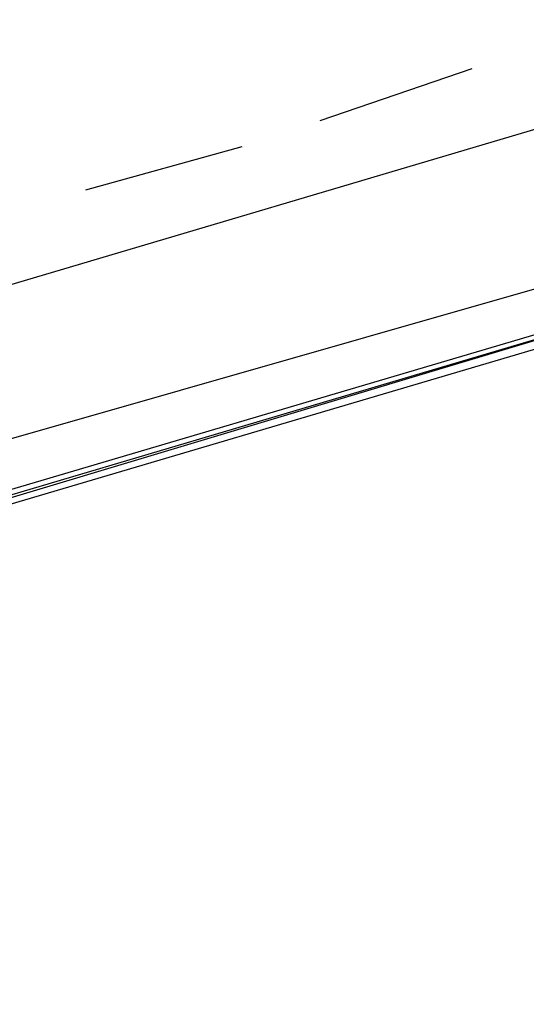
# Model space of a CAD drawing. Header units: feet. Extents: x -79 to 198, y -22 to 181.
# Tile 209 of 256: x 89.22 to 90.78, y 17.94 to 20.97. Entities that reach past the tile are written whole.
import ezdxf

# ---------------------------------------------------------------- set-up
doc = ezdxf.new("R2010")
doc.units = ezdxf.units.FT
doc.layers.add('A-LINEA', color=7, linetype='CONTINUOUS')

msp = doc.modelspace()

# ---------------------------------------------------------------- linework, layer by layer
at = {"layer": 'A-LINEA'}
for p, q in [((83.1192, 17.9387), (93.6963, 20.9676)), ((83.1192, 17.9387), (93.6963, 20.9676)), ((87.9333, 19.7778), (91.48, 20.8311)), ((87.9333, 19.7778), (91.48, 20.8311)), ((90.1467, 20.6578), (90.6133, 20.8178)), ((90.1467, 20.6578), (90.6133, 20.8178)), ((89.4267, 20.4444), (89.9067, 20.5778)), ((89.4267, 20.4444), (89.9067, 20.5778))]:
    msp.add_line(p, q, dxfattribs=at)
for points in [[(88, 19.1511), (91.7733, 20.2711), (91.7733, 20.2844), (87.9867, 19.1644), (88, 19.1511)], [(88, 19.1511), (91.7733, 20.2711), (91.7733, 20.2844), (87.9867, 19.1644), (88, 19.1511)], [(88, 19.1244), (91.7867, 20.2444), (91.7867, 20.2711), (91.7733, 20.2711), (88, 19.1378), (88, 19.1244)], [(88, 19.1244), (91.7867, 20.2444), (91.7867, 20.2711), (91.7733, 20.2711), (88, 19.1378), (88, 19.1244)]]:
    msp.add_lwpolyline(points, dxfattribs=at)

doc.saveas('drawing.dxf')
